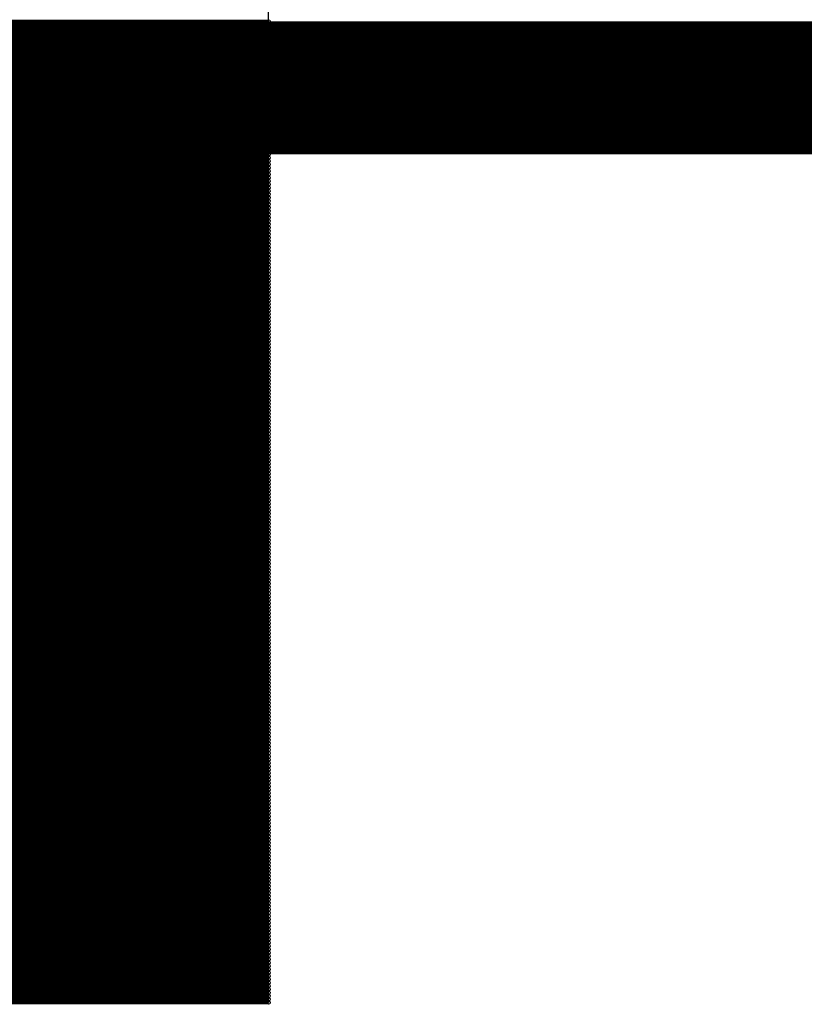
# Model space of a CAD drawing. Extents: x 0 to 23.9, y 0 to 20.7.
# Tile 13 of 127: x 7.62 to 8.219, y 1.561 to 2.313. Entities that reach past the tile are written whole.
import ezdxf

# ---------------------------------------------------------------- set-up
doc = ezdxf.new("R2010")
doc.units = 0
doc.layers.get('0').update_dxf_attribs({"linetype": 'CONTINUOUS'})
doc.layers.add('SEEEDSTUDIOXIAORP2040V1_22_GTO', color=10, linetype='CONTINUOUS')
doc.layers.add('SEEEDSTUDIOXIAORP2040V1_22_GTS', color=9, linetype='CONTINUOUS')

# ---------------------------------------------------------------- blocks, each defined once
blk = doc.blocks.new('ROUND_7')
blk.add_circle((0, 0), 0)
blk = doc.blocks.new('ROUND_8')
blk.add_circle((0, 0), 0.00127)

msp = doc.modelspace()

# ---------------------------------------------------------------- linework, layer by layer
at = {"layer": 'SEEEDSTUDIOXIAORP2040V1_22_GTO', "const_width": 0.1016}
msp.add_lwpolyline([(3.41884, 2.2606), (20.35556, 2.2606)], dxfattribs=at)
at = {"layer": 'SEEEDSTUDIOXIAORP2040V1_22_GTS'}
for points in [[(7.8105, 1.5621), (7.8105, 3.09626)], [(5.81406, 1.5621), (7.8105, 1.5621)]]:
    msp.add_lwpolyline(points, dxfattribs=at)
for points, const_width in [([(3.41884, 2.2606), (20.35556, 2.2606)], 0.1016), ([(7.8105, 2.3114), (5.81406, 2.3114)], 0.00254), ([(5.81406, 2.30886), (7.8105, 2.30886)], 0.00254), ([(7.8105, 2.30632), (5.81406, 2.30632)], 0.00254), ([(5.81406, 2.30378), (7.8105, 2.30378)], 0.00254), ([(7.8105, 2.30124), (5.81406, 2.30124)], 0.00254), ([(5.81406, 2.2987), (7.8105, 2.2987)], 0.00254), ([(7.8105, 2.29616), (5.81406, 2.29616)], 0.00254), ([(5.81406, 2.29362), (7.8105, 2.29362)], 0.00254), ([(7.8105, 2.29108), (5.81406, 2.29108)], 0.00254), ([(5.81406, 2.28854), (7.8105, 2.28854)], 0.00254), ([(7.8105, 2.286), (5.81406, 2.286)], 0.00254), ([(5.81406, 2.28346), (7.8105, 2.28346)], 0.00254), ([(7.8105, 2.28092), (5.81406, 2.28092)], 0.00254), ([(5.81406, 2.27838), (7.8105, 2.27838)], 0.00254), ([(7.8105, 2.27584), (5.81406, 2.27584)], 0.00254), ([(5.81406, 2.2733), (7.8105, 2.2733)], 0.00254), ([(7.8105, 2.27076), (5.81406, 2.27076)], 0.00254), ([(5.81406, 2.26822), (7.8105, 2.26822)], 0.00254), ([(7.8105, 2.26568), (5.81406, 2.26568)], 0.00254), ([(5.81406, 2.26314), (7.8105, 2.26314)], 0.00254), ([(7.8105, 2.2606), (5.81406, 2.2606)], 0.00254), ([(5.81406, 2.25806), (7.8105, 2.25806)], 0.00254), ([(7.8105, 2.25552), (5.81406, 2.25552)], 0.00254), ([(5.81406, 2.25298), (7.8105, 2.25298)], 0.00254), ([(7.8105, 2.25044), (5.81406, 2.25044)], 0.00254), ([(5.81406, 2.2479), (7.8105, 2.2479)], 0.00254), ([(7.8105, 2.24536), (5.81406, 2.24536)], 0.00254), ([(5.81406, 2.24282), (7.8105, 2.24282)], 0.00254), ([(7.8105, 2.24028), (5.81406, 2.24028)], 0.00254), ([(5.81406, 2.23774), (7.8105, 2.23774)], 0.00254), ([(7.8105, 2.2352), (5.81406, 2.2352)], 0.00254), ([(5.81406, 2.23266), (7.8105, 2.23266)], 0.00254), ([(7.8105, 2.23012), (5.81406, 2.23012)], 0.00254), ([(5.81406, 2.22758), (7.8105, 2.22758)], 0.00254), ([(7.8105, 2.22504), (5.81406, 2.22504)], 0.00254), ([(5.81406, 2.2225), (7.8105, 2.2225)], 0.00254), ([(7.8105, 2.21996), (5.81406, 2.21996)], 0.00254), ([(5.81406, 2.21742), (7.8105, 2.21742)], 0.00254), ([(7.8105, 2.21488), (5.81406, 2.21488)], 0.00254), ([(5.81406, 2.21234), (7.8105, 2.21234)], 0.00254), ([(7.8105, 2.2098), (5.81406, 2.2098)], 0.00254), ([(5.81406, 2.20726), (7.8105, 2.20726)], 0.00254), ([(7.8105, 2.20472), (5.81406, 2.20472)], 0.00254), ([(5.81406, 2.20218), (7.8105, 2.20218)], 0.00254), ([(7.8105, 2.19964), (5.81406, 2.19964)], 0.00254), ([(5.81406, 2.1971), (7.8105, 2.1971)], 0.00254), ([(7.8105, 2.19456), (5.81406, 2.19456)], 0.00254), ([(5.81406, 2.19202), (7.8105, 2.19202)], 0.00254), ([(7.8105, 2.18948), (5.81406, 2.18948)], 0.00254), ([(5.81406, 2.18694), (7.8105, 2.18694)], 0.00254), ([(7.8105, 2.1844), (5.81406, 2.1844)], 0.00254), ([(5.81406, 2.18186), (7.8105, 2.18186)], 0.00254), ([(7.8105, 2.17932), (5.81406, 2.17932)], 0.00254), ([(5.81406, 2.17678), (7.8105, 2.17678)], 0.00254), ([(7.8105, 2.17424), (5.81406, 2.17424)], 0.00254), ([(5.81406, 2.1717), (7.8105, 2.1717)], 0.00254), ([(7.8105, 2.16916), (5.81406, 2.16916)], 0.00254), ([(5.81406, 2.16662), (7.8105, 2.16662)], 0.00254), ([(7.8105, 2.16408), (5.81406, 2.16408)], 0.00254), ([(5.81406, 2.16154), (7.8105, 2.16154)], 0.00254), ([(7.8105, 2.159), (5.81406, 2.159)], 0.00254), ([(5.81406, 2.15646), (7.8105, 2.15646)], 0.00254), ([(7.8105, 2.15392), (5.81406, 2.15392)], 0.00254), ([(5.81406, 2.15138), (7.8105, 2.15138)], 0.00254), ([(7.8105, 2.14884), (5.81406, 2.14884)], 0.00254), ([(5.81406, 2.1463), (7.8105, 2.1463)], 0.00254), ([(7.8105, 2.14376), (5.81406, 2.14376)], 0.00254), ([(5.81406, 2.14122), (7.8105, 2.14122)], 0.00254), ([(7.8105, 2.13868), (5.81406, 2.13868)], 0.00254), ([(5.81406, 2.13614), (7.8105, 2.13614)], 0.00254), ([(7.8105, 2.1336), (5.81406, 2.1336)], 0.00254), ([(5.81406, 2.13106), (7.8105, 2.13106)], 0.00254), ([(5.81406, 2.12852), (7.8105, 2.12852)], 0.00254), ([(7.8105, 2.12852), (5.81406, 2.12852)], 0.00254), ([(7.8105, 2.12598), (5.81406, 2.12598)], 0.00254), ([(5.81406, 2.12344), (7.8105, 2.12344)], 0.00254), ([(7.8105, 2.1209), (5.81406, 2.1209)], 0.00254), ([(5.81406, 2.11836), (7.8105, 2.11836)], 0.00254), ([(7.8105, 2.11582), (5.81406, 2.11582)], 0.00254), ([(5.81406, 2.11328), (7.8105, 2.11328)], 0.00254), ([(7.8105, 2.11074), (5.81406, 2.11074)], 0.00254), ([(5.81406, 2.1082), (7.8105, 2.1082)], 0.00254), ([(7.8105, 2.10566), (5.81406, 2.10566)], 0.00254), ([(5.81406, 2.10312), (7.8105, 2.10312)], 0.00254), ([(7.8105, 2.10058), (5.81406, 2.10058)], 0.00254), ([(5.81406, 2.09804), (7.8105, 2.09804)], 0.00254), ([(7.8105, 2.0955), (5.81406, 2.0955)], 0.00254), ([(5.81406, 2.09296), (7.8105, 2.09296)], 0.00254), ([(7.8105, 2.09042), (5.81406, 2.09042)], 0.00254), ([(5.81406, 2.08788), (7.8105, 2.08788)], 0.00254), ([(7.8105, 2.08534), (5.81406, 2.08534)], 0.00254), ([(5.81406, 2.0828), (7.8105, 2.0828)], 0.00254), ([(7.8105, 2.08026), (5.81406, 2.08026)], 0.00254), ([(5.81406, 2.07772), (7.8105, 2.07772)], 0.00254), ([(7.8105, 2.07518), (5.81406, 2.07518)], 0.00254), ([(5.81406, 2.07264), (7.8105, 2.07264)], 0.00254), ([(7.8105, 2.0701), (5.81406, 2.0701)], 0.00254), ([(5.81406, 2.06756), (7.8105, 2.06756)], 0.00254), ([(7.8105, 2.06502), (5.81406, 2.06502)], 0.00254), ([(5.81406, 2.06248), (7.8105, 2.06248)], 0.00254), ([(7.8105, 2.05994), (5.81406, 2.05994)], 0.00254), ([(5.81406, 2.0574), (7.8105, 2.0574)], 0.00254), ([(7.8105, 2.05486), (5.81406, 2.05486)], 0.00254), ([(5.81406, 2.05232), (7.8105, 2.05232)], 0.00254), ([(7.8105, 2.04978), (5.81406, 2.04978)], 0.00254), ([(5.81406, 2.04724), (7.8105, 2.04724)], 0.00254), ([(7.8105, 2.0447), (5.81406, 2.0447)], 0.00254), ([(5.81406, 2.04216), (7.8105, 2.04216)], 0.00254), ([(7.8105, 2.03962), (5.81406, 2.03962)], 0.00254), ([(5.81406, 2.03708), (7.8105, 2.03708)], 0.00254), ([(7.8105, 2.03454), (5.81406, 2.03454)], 0.00254), ([(5.81406, 2.032), (7.8105, 2.032)], 0.00254), ([(7.8105, 2.02946), (5.81406, 2.02946)], 0.00254), ([(5.81406, 2.02692), (7.8105, 2.02692)], 0.00254), ([(7.8105, 2.02438), (5.81406, 2.02438)], 0.00254), ([(5.81406, 2.02184), (7.8105, 2.02184)], 0.00254), ([(7.8105, 2.0193), (5.81406, 2.0193)], 0.00254), ([(5.81406, 2.01676), (7.8105, 2.01676)], 0.00254), ([(7.8105, 2.01422), (5.81406, 2.01422)], 0.00254), ([(5.81406, 2.01168), (7.8105, 2.01168)], 0.00254), ([(7.8105, 2.00914), (5.81406, 2.00914)], 0.00254), ([(5.81406, 2.0066), (7.8105, 2.0066)], 0.00254), ([(7.8105, 2.00406), (5.81406, 2.00406)], 0.00254), ([(5.81406, 2.00152), (7.8105, 2.00152)], 0.00254), ([(7.8105, 1.99898), (5.81406, 1.99898)], 0.00254), ([(5.81406, 1.99644), (7.8105, 1.99644)], 0.00254), ([(7.8105, 1.9939), (5.81406, 1.9939)], 0.00254), ([(5.81406, 1.99136), (7.8105, 1.99136)], 0.00254), ([(7.8105, 1.98882), (5.81406, 1.98882)], 0.00254), ([(5.81406, 1.98628), (7.8105, 1.98628)], 0.00254), ([(7.8105, 1.98374), (5.81406, 1.98374)], 0.00254), ([(5.81406, 1.9812), (7.8105, 1.9812)], 0.00254), ([(7.8105, 1.97866), (5.81406, 1.97866)], 0.00254), ([(5.81406, 1.97612), (7.8105, 1.97612)], 0.00254), ([(7.8105, 1.97358), (5.81406, 1.97358)], 0.00254), ([(5.81406, 1.97104), (7.8105, 1.97104)], 0.00254), ([(7.8105, 1.9685), (5.81406, 1.9685)], 0.00254), ([(5.81406, 1.96596), (7.8105, 1.96596)], 0.00254), ([(7.8105, 1.96342), (5.81406, 1.96342)], 0.00254), ([(5.81406, 1.96088), (7.8105, 1.96088)], 0.00254), ([(7.8105, 1.95834), (5.81406, 1.95834)], 0.00254), ([(5.81406, 1.9558), (7.8105, 1.9558)], 0.00254), ([(7.8105, 1.95326), (5.81406, 1.95326)], 0.00254), ([(5.81406, 1.95072), (7.8105, 1.95072)], 0.00254), ([(7.8105, 1.94818), (5.81406, 1.94818)], 0.00254), ([(5.81406, 1.94564), (7.8105, 1.94564)], 0.00254), ([(7.8105, 1.9431), (5.81406, 1.9431)], 0.00254), ([(5.81406, 1.94056), (7.8105, 1.94056)], 0.00254), ([(7.8105, 1.93802), (5.81406, 1.93802)], 0.00254), ([(5.81406, 1.93548), (7.8105, 1.93548)], 0.00254), ([(7.8105, 1.93294), (5.81406, 1.93294)], 0.00254), ([(5.81406, 1.9304), (7.8105, 1.9304)], 0.00254), ([(7.8105, 1.92786), (5.81406, 1.92786)], 0.00254), ([(5.81406, 1.92532), (7.8105, 1.92532)], 0.00254), ([(7.8105, 1.92278), (5.81406, 1.92278)], 0.00254), ([(5.81406, 1.92024), (7.8105, 1.92024)], 0.00254), ([(7.8105, 1.9177), (5.81406, 1.9177)], 0.00254), ([(5.81406, 1.91516), (7.8105, 1.91516)], 0.00254), ([(7.8105, 1.91262), (5.81406, 1.91262)], 0.00254), ([(5.81406, 1.91008), (7.8105, 1.91008)], 0.00254), ([(7.8105, 1.90754), (5.81406, 1.90754)], 0.00254), ([(5.81406, 1.905), (7.8105, 1.905)], 0.00254), ([(7.8105, 1.90246), (5.81406, 1.90246)], 0.00254), ([(5.81406, 1.89992), (7.8105, 1.89992)], 0.00254), ([(7.8105, 1.89738), (5.81406, 1.89738)], 0.00254), ([(5.81406, 1.89484), (7.8105, 1.89484)], 0.00254), ([(7.8105, 1.8923), (5.81406, 1.8923)], 0.00254), ([(5.81406, 1.88976), (7.8105, 1.88976)], 0.00254), ([(7.8105, 1.88722), (5.81406, 1.88722)], 0.00254), ([(5.81406, 1.88468), (7.8105, 1.88468)], 0.00254), ([(7.8105, 1.88214), (5.81406, 1.88214)], 0.00254), ([(5.81406, 1.8796), (7.8105, 1.8796)], 0.00254), ([(7.8105, 1.87706), (5.81406, 1.87706)], 0.00254), ([(5.81406, 1.87452), (7.8105, 1.87452)], 0.00254), ([(7.8105, 1.87198), (5.81406, 1.87198)], 0.00254), ([(5.81406, 1.86944), (7.8105, 1.86944)], 0.00254), ([(7.8105, 1.8669), (5.81406, 1.8669)], 0.00254), ([(5.81406, 1.86436), (7.8105, 1.86436)], 0.00254), ([(7.8105, 1.86182), (5.81406, 1.86182)], 0.00254), ([(5.81406, 1.85928), (7.8105, 1.85928)], 0.00254), ([(7.8105, 1.85674), (5.81406, 1.85674)], 0.00254), ([(5.81406, 1.8542), (7.8105, 1.8542)], 0.00254), ([(7.8105, 1.85166), (5.81406, 1.85166)], 0.00254), ([(5.81406, 1.84912), (7.8105, 1.84912)], 0.00254), ([(7.8105, 1.84658), (5.81406, 1.84658)], 0.00254), ([(5.81406, 1.84404), (7.8105, 1.84404)], 0.00254), ([(7.8105, 1.8415), (5.81406, 1.8415)], 0.00254), ([(5.81406, 1.83896), (7.8105, 1.83896)], 0.00254), ([(7.8105, 1.83642), (5.81406, 1.83642)], 0.00254), ([(5.81406, 1.83388), (7.8105, 1.83388)], 0.00254), ([(7.8105, 1.83134), (5.81406, 1.83134)], 0.00254), ([(5.81406, 1.8288), (7.8105, 1.8288)], 0.00254), ([(7.8105, 1.82626), (5.81406, 1.82626)], 0.00254), ([(5.81406, 1.82372), (7.8105, 1.82372)], 0.00254), ([(7.8105, 1.82118), (5.81406, 1.82118)], 0.00254), ([(5.81406, 1.81864), (7.8105, 1.81864)], 0.00254), ([(7.8105, 1.8161), (5.81406, 1.8161)], 0.00254), ([(5.81406, 1.81356), (7.8105, 1.81356)], 0.00254), ([(7.8105, 1.81102), (5.81406, 1.81102)], 0.00254), ([(5.81406, 1.80848), (7.8105, 1.80848)], 0.00254), ([(7.8105, 1.80594), (5.81406, 1.80594)], 0.00254), ([(5.81406, 1.8034), (7.8105, 1.8034)], 0.00254), ([(7.8105, 1.80086), (5.81406, 1.80086)], 0.00254), ([(5.81406, 1.79832), (7.8105, 1.79832)], 0.00254), ([(7.8105, 1.79578), (5.81406, 1.79578)], 0.00254), ([(5.81406, 1.79324), (7.8105, 1.79324)], 0.00254), ([(7.8105, 1.7907), (5.81406, 1.7907)], 0.00254), ([(5.81406, 1.78816), (7.8105, 1.78816)], 0.00254), ([(7.8105, 1.78562), (5.81406, 1.78562)], 0.00254), ([(5.81406, 1.78308), (7.8105, 1.78308)], 0.00254), ([(7.8105, 1.78054), (5.81406, 1.78054)], 0.00254), ([(5.81406, 1.778), (7.8105, 1.778)], 0.00254), ([(7.8105, 1.77546), (5.81406, 1.77546)], 0.00254), ([(5.81406, 1.77292), (7.8105, 1.77292)], 0.00254), ([(7.8105, 1.77038), (5.81406, 1.77038)], 0.00254), ([(5.81406, 1.76784), (7.8105, 1.76784)], 0.00254), ([(7.8105, 1.7653), (5.81406, 1.7653)], 0.00254), ([(5.81406, 1.76276), (7.8105, 1.76276)], 0.00254), ([(7.8105, 1.76022), (5.81406, 1.76022)], 0.00254), ([(5.81406, 1.75768), (7.8105, 1.75768)], 0.00254), ([(7.8105, 1.75514), (5.81406, 1.75514)], 0.00254), ([(5.81406, 1.7526), (7.8105, 1.7526)], 0.00254), ([(7.8105, 1.75006), (5.81406, 1.75006)], 0.00254), ([(5.81406, 1.74752), (7.8105, 1.74752)], 0.00254), ([(7.8105, 1.74498), (5.81406, 1.74498)], 0.00254), ([(5.81406, 1.74244), (7.8105, 1.74244)], 0.00254), ([(7.8105, 1.7399), (5.81406, 1.7399)], 0.00254), ([(5.81406, 1.73736), (7.8105, 1.73736)], 0.00254), ([(7.8105, 1.73482), (5.81406, 1.73482)], 0.00254), ([(5.81406, 1.73228), (7.8105, 1.73228)], 0.00254), ([(7.8105, 1.72974), (5.81406, 1.72974)], 0.00254), ([(5.81406, 1.7272), (7.8105, 1.7272)], 0.00254), ([(7.8105, 1.72466), (5.81406, 1.72466)], 0.00254), ([(5.81406, 1.72212), (7.8105, 1.72212)], 0.00254), ([(7.8105, 1.71958), (5.81406, 1.71958)], 0.00254), ([(5.81406, 1.71704), (7.8105, 1.71704)], 0.00254), ([(7.8105, 1.7145), (5.81406, 1.7145)], 0.00254), ([(5.81406, 1.71196), (7.8105, 1.71196)], 0.00254), ([(7.8105, 1.70942), (5.81406, 1.70942)], 0.00254), ([(5.81406, 1.70688), (7.8105, 1.70688)], 0.00254), ([(7.8105, 1.70434), (5.81406, 1.70434)], 0.00254), ([(5.81406, 1.7018), (7.8105, 1.7018)], 0.00254), ([(7.8105, 1.69926), (5.81406, 1.69926)], 0.00254), ([(5.81406, 1.69672), (7.8105, 1.69672)], 0.00254), ([(7.8105, 1.69418), (5.81406, 1.69418)], 0.00254), ([(5.81406, 1.69164), (7.8105, 1.69164)], 0.00254), ([(7.8105, 1.6891), (5.81406, 1.6891)], 0.00254), ([(5.81406, 1.68656), (7.8105, 1.68656)], 0.00254), ([(7.8105, 1.68402), (5.81406, 1.68402)], 0.00254), ([(5.81406, 1.68148), (7.8105, 1.68148)], 0.00254), ([(7.8105, 1.67894), (5.81406, 1.67894)], 0.00254), ([(5.81406, 1.6764), (7.8105, 1.6764)], 0.00254), ([(7.8105, 1.67386), (5.81406, 1.67386)], 0.00254), ([(5.81406, 1.67132), (7.8105, 1.67132)], 0.00254), ([(7.8105, 1.66878), (5.81406, 1.66878)], 0.00254), ([(5.81406, 1.66624), (7.8105, 1.66624)], 0.00254), ([(7.8105, 1.6637), (5.81406, 1.6637)], 0.00254), ([(5.81406, 1.66116), (7.8105, 1.66116)], 0.00254), ([(7.8105, 1.65862), (5.81406, 1.65862)], 0.00254), ([(5.81406, 1.65608), (7.8105, 1.65608)], 0.00254), ([(7.8105, 1.65354), (5.81406, 1.65354)], 0.00254), ([(5.81406, 1.651), (7.8105, 1.651)], 0.00254), ([(7.8105, 1.64846), (5.81406, 1.64846)], 0.00254), ([(5.81406, 1.64592), (7.8105, 1.64592)], 0.00254), ([(7.8105, 1.64338), (5.81406, 1.64338)], 0.00254), ([(5.81406, 1.64084), (7.8105, 1.64084)], 0.00254), ([(7.8105, 1.6383), (5.81406, 1.6383)], 0.00254), ([(5.81406, 1.63576), (7.8105, 1.63576)], 0.00254), ([(7.8105, 1.63322), (5.81406, 1.63322)], 0.00254), ([(5.81406, 1.63068), (7.8105, 1.63068)], 0.00254), ([(7.8105, 1.62814), (5.81406, 1.62814)], 0.00254), ([(5.81406, 1.6256), (7.8105, 1.6256)], 0.00254), ([(7.8105, 1.62306), (5.81406, 1.62306)], 0.00254), ([(5.81406, 1.62052), (7.8105, 1.62052)], 0.00254), ([(7.8105, 1.61798), (5.81406, 1.61798)], 0.00254), ([(5.81406, 1.61544), (7.8105, 1.61544)], 0.00254), ([(7.8105, 1.6129), (5.81406, 1.6129)], 0.00254), ([(5.81406, 1.61036), (7.8105, 1.61036)], 0.00254), ([(7.8105, 1.60782), (5.81406, 1.60782)], 0.00254), ([(5.81406, 1.60528), (7.8105, 1.60528)], 0.00254), ([(7.8105, 1.60274), (5.81406, 1.60274)], 0.00254), ([(5.81406, 1.6002), (7.8105, 1.6002)], 0.00254), ([(7.8105, 1.59766), (5.81406, 1.59766)], 0.00254), ([(5.81406, 1.59512), (7.8105, 1.59512)], 0.00254), ([(7.8105, 1.59258), (5.81406, 1.59258)], 0.00254), ([(5.81406, 1.59004), (7.8105, 1.59004)], 0.00254), ([(7.8105, 1.5875), (5.81406, 1.5875)], 0.00254), ([(5.81406, 1.58496), (7.8105, 1.58496)], 0.00254), ([(7.8105, 1.58242), (5.81406, 1.58242)], 0.00254), ([(5.81406, 1.57988), (7.8105, 1.57988)], 0.00254), ([(7.8105, 1.57734), (5.81406, 1.57734)], 0.00254), ([(5.81406, 1.5748), (7.8105, 1.5748)], 0.00254), ([(7.8105, 1.57226), (5.81406, 1.57226)], 0.00254), ([(5.81406, 1.56972), (7.8105, 1.56972)], 0.00254), ([(7.8105, 1.56718), (5.81406, 1.56718)], 0.00254), ([(5.81406, 1.56464), (7.8105, 1.56464)], 0.00254), ([(7.8105, 1.5621), (5.81406, 1.5621)], 0.00254)]:
    msp.add_lwpolyline(points, dxfattribs=dict(at, const_width=const_width))

# ---------------------------------------------------------------- block references
for name, p in [('ROUND_8', (7.8105, 2.3114)), ('ROUND_8', (7.8105, 2.30886)), ('ROUND_8', (7.8105, 2.30632)), ('ROUND_8', (7.8105, 2.30378)), ('ROUND_8', (7.8105, 2.30124)), ('ROUND_8', (7.8105, 2.2987)), ('ROUND_8', (7.8105, 2.29616)), ('ROUND_8', (7.8105, 2.29362)), ('ROUND_8', (7.8105, 2.29108)), ('ROUND_8', (7.8105, 2.28854)), ('ROUND_8', (7.8105, 2.286)), ('ROUND_8', (7.8105, 2.28346)), ('ROUND_8', (7.8105, 2.28092)), ('ROUND_8', (7.8105, 2.27838)), ('ROUND_8', (7.8105, 2.27584)), ('ROUND_8', (7.8105, 2.2733)), ('ROUND_8', (7.8105, 2.27076)), ('ROUND_8', (7.8105, 2.26822)), ('ROUND_8', (7.8105, 2.26568)), ('ROUND_8', (7.8105, 2.26314)), ('ROUND_8', (7.8105, 2.2606)), ('ROUND_8', (7.8105, 2.25806)), ('ROUND_8', (7.8105, 2.25552)), ('ROUND_8', (7.8105, 2.25298)), ('ROUND_8', (7.8105, 2.25044)), ('ROUND_8', (7.8105, 2.2479)), ('ROUND_8', (7.8105, 2.24536)), ('ROUND_8', (7.8105, 2.24282)), ('ROUND_8', (7.8105, 2.24028)), ('ROUND_8', (7.8105, 2.23774)), ('ROUND_8', (7.8105, 2.2352)), ('ROUND_8', (7.8105, 2.23266)), ('ROUND_8', (7.8105, 2.23012)), ('ROUND_8', (7.8105, 2.22758)), ('ROUND_8', (7.8105, 2.22504)), ('ROUND_8', (7.8105, 2.2225)), ('ROUND_8', (7.8105, 2.21996)), ('ROUND_8', (7.8105, 2.21742)), ('ROUND_8', (7.8105, 2.21488)), ('ROUND_8', (7.8105, 2.21234)), ('ROUND_8', (7.8105, 2.2098)), ('ROUND_8', (7.8105, 2.20726)), ('ROUND_8', (7.8105, 2.20472)), ('ROUND_8', (7.8105, 2.20218)), ('ROUND_8', (7.8105, 2.19964)), ('ROUND_8', (7.8105, 2.1971)), ('ROUND_8', (7.8105, 2.19456)), ('ROUND_8', (7.8105, 2.19202)), ('ROUND_8', (7.8105, 2.18948)), ('ROUND_8', (7.8105, 2.18694)), ('ROUND_8', (7.8105, 2.1844)), ('ROUND_8', (7.8105, 2.18186)), ('ROUND_8', (7.8105, 2.17932)), ('ROUND_8', (7.8105, 2.17678)), ('ROUND_8', (7.8105, 2.17424)), ('ROUND_8', (7.8105, 2.1717)), ('ROUND_8', (7.8105, 2.16916)), ('ROUND_8', (7.8105, 2.16662)), ('ROUND_8', (7.8105, 2.16408)), ('ROUND_8', (7.8105, 2.16154)), ('ROUND_8', (7.8105, 2.159)), ('ROUND_8', (7.8105, 2.15646)), ('ROUND_8', (7.8105, 2.15392)), ('ROUND_8', (7.8105, 2.15138)), ('ROUND_8', (7.8105, 2.14884)), ('ROUND_8', (7.8105, 2.1463)), ('ROUND_8', (7.8105, 2.14376)), ('ROUND_8', (7.8105, 2.14122)), ('ROUND_8', (7.8105, 2.13868)), ('ROUND_8', (7.8105, 2.13614)), ('ROUND_8', (7.8105, 2.1336)), ('ROUND_8', (7.8105, 2.13106)), ('ROUND_8', (7.8105, 2.12852)), ('ROUND_8', (7.8105, 2.12598)), ('ROUND_8', (7.8105, 2.12344)), ('ROUND_8', (7.8105, 2.1209)), ('ROUND_8', (7.8105, 2.11836)), ('ROUND_8', (7.8105, 2.11582)), ('ROUND_8', (7.8105, 2.11328)), ('ROUND_8', (7.8105, 2.11074)), ('ROUND_8', (7.8105, 2.1082)), ('ROUND_8', (7.8105, 2.10566)), ('ROUND_8', (7.8105, 2.10312)), ('ROUND_8', (7.8105, 2.10058)), ('ROUND_8', (7.8105, 2.09804)), ('ROUND_8', (7.8105, 2.0955)), ('ROUND_8', (7.8105, 2.09296)), ('ROUND_8', (7.8105, 2.09042)), ('ROUND_8', (7.8105, 2.08788)), ('ROUND_8', (7.8105, 2.08534)), ('ROUND_8', (7.8105, 2.0828)), ('ROUND_8', (7.8105, 2.08026)), ('ROUND_8', (7.8105, 2.07772)), ('ROUND_8', (7.8105, 2.07518)), ('ROUND_8', (7.8105, 2.07264)), ('ROUND_8', (7.8105, 2.0701)), ('ROUND_8', (7.8105, 2.06756)), ('ROUND_8', (7.8105, 2.06502)), ('ROUND_8', (7.8105, 2.06248)), ('ROUND_8', (7.8105, 2.05994)), ('ROUND_8', (7.8105, 2.0574)), ('ROUND_8', (7.8105, 2.05486)), ('ROUND_8', (7.8105, 2.05232)), ('ROUND_8', (7.8105, 2.04978)), ('ROUND_8', (7.8105, 2.04724)), ('ROUND_8', (7.8105, 2.0447)), ('ROUND_8', (7.8105, 2.04216)), ('ROUND_8', (7.8105, 2.03962)), ('ROUND_8', (7.8105, 2.03708)), ('ROUND_8', (7.8105, 2.03454)), ('ROUND_8', (7.8105, 2.032)), ('ROUND_8', (7.8105, 2.02946)), ('ROUND_8', (7.8105, 2.02692)), ('ROUND_8', (7.8105, 2.02438)), ('ROUND_8', (7.8105, 2.02184)), ('ROUND_8', (7.8105, 2.0193)), ('ROUND_8', (7.8105, 2.01676)), ('ROUND_8', (7.8105, 2.01422)), ('ROUND_8', (7.8105, 2.01168)), ('ROUND_8', (7.8105, 2.00914)), ('ROUND_8', (7.8105, 2.0066)), ('ROUND_8', (7.8105, 2.00406)), ('ROUND_8', (7.8105, 2.00152)), ('ROUND_8', (7.8105, 1.99898)), ('ROUND_8', (7.8105, 1.99644)), ('ROUND_8', (7.8105, 1.9939)), ('ROUND_8', (7.8105, 1.99136)), ('ROUND_8', (7.8105, 1.98882)), ('ROUND_8', (7.8105, 1.98628)), ('ROUND_8', (7.8105, 1.98374)), ('ROUND_8', (7.8105, 1.9812)), ('ROUND_8', (7.8105, 1.97866)), ('ROUND_8', (7.8105, 1.97612)), ('ROUND_8', (7.8105, 1.97358)), ('ROUND_8', (7.8105, 1.97104)), ('ROUND_8', (7.8105, 1.9685)), ('ROUND_8', (7.8105, 1.96596)), ('ROUND_8', (7.8105, 1.96342)), ('ROUND_8', (7.8105, 1.96088)), ('ROUND_8', (7.8105, 1.95834)), ('ROUND_8', (7.8105, 1.9558)), ('ROUND_8', (7.8105, 1.95326)), ('ROUND_8', (7.8105, 1.95072)), ('ROUND_8', (7.8105, 1.94818)), ('ROUND_8', (7.8105, 1.94564)), ('ROUND_8', (7.8105, 1.9431)), ('ROUND_8', (7.8105, 1.94056)), ('ROUND_8', (7.8105, 1.93802)), ('ROUND_8', (7.8105, 1.93548)), ('ROUND_8', (7.8105, 1.93294)), ('ROUND_8', (7.8105, 1.9304)), ('ROUND_8', (7.8105, 1.92786)), ('ROUND_8', (7.8105, 1.92532)), ('ROUND_8', (7.8105, 1.92278)), ('ROUND_8', (7.8105, 1.92024)), ('ROUND_8', (7.8105, 1.9177)), ('ROUND_8', (7.8105, 1.91516)), ('ROUND_8', (7.8105, 1.91262)), ('ROUND_8', (7.8105, 1.91008)), ('ROUND_8', (7.8105, 1.90754)), ('ROUND_8', (7.8105, 1.905)), ('ROUND_8', (7.8105, 1.90246)), ('ROUND_8', (7.8105, 1.89992)), ('ROUND_8', (7.8105, 1.89738)), ('ROUND_8', (7.8105, 1.89484)), ('ROUND_8', (7.8105, 1.8923)), ('ROUND_8', (7.8105, 1.88976)), ('ROUND_8', (7.8105, 1.88722)), ('ROUND_8', (7.8105, 1.88468)), ('ROUND_8', (7.8105, 1.88214)), ('ROUND_8', (7.8105, 1.8796)), ('ROUND_8', (7.8105, 1.87706)), ('ROUND_8', (7.8105, 1.87452)), ('ROUND_8', (7.8105, 1.87198)), ('ROUND_8', (7.8105, 1.86944)), ('ROUND_8', (7.8105, 1.8669)), ('ROUND_8', (7.8105, 1.86436)), ('ROUND_8', (7.8105, 1.86182)), ('ROUND_8', (7.8105, 1.85928)), ('ROUND_8', (7.8105, 1.85674)), ('ROUND_8', (7.8105, 1.8542)), ('ROUND_8', (7.8105, 1.85166)), ('ROUND_8', (7.8105, 1.84912)), ('ROUND_8', (7.8105, 1.84658)), ('ROUND_8', (7.8105, 1.84404)), ('ROUND_8', (7.8105, 1.8415)), ('ROUND_8', (7.8105, 1.83896)), ('ROUND_8', (7.8105, 1.83642)), ('ROUND_8', (7.8105, 1.83388)), ('ROUND_8', (7.8105, 1.83134)), ('ROUND_8', (7.8105, 1.8288)), ('ROUND_8', (7.8105, 1.82626)), ('ROUND_8', (7.8105, 1.82372)), ('ROUND_8', (7.8105, 1.82118)), ('ROUND_8', (7.8105, 1.81864)), ('ROUND_8', (7.8105, 1.8161)), ('ROUND_8', (7.8105, 1.81356)), ('ROUND_8', (7.8105, 1.81102)), ('ROUND_8', (7.8105, 1.80848)), ('ROUND_8', (7.8105, 1.80594)), ('ROUND_8', (7.8105, 1.8034)), ('ROUND_8', (7.8105, 1.80086)), ('ROUND_8', (7.8105, 1.79832)), ('ROUND_8', (7.8105, 1.79578)), ('ROUND_8', (7.8105, 1.79324)), ('ROUND_8', (7.8105, 1.7907)), ('ROUND_8', (7.8105, 1.78816)), ('ROUND_8', (7.8105, 1.78562)), ('ROUND_8', (7.8105, 1.78308)), ('ROUND_8', (7.8105, 1.78054)), ('ROUND_8', (7.8105, 1.778)), ('ROUND_8', (7.8105, 1.77546)), ('ROUND_8', (7.8105, 1.77292)), ('ROUND_8', (7.8105, 1.77038)), ('ROUND_8', (7.8105, 1.76784)), ('ROUND_8', (7.8105, 1.7653)), ('ROUND_8', (7.8105, 1.76276)), ('ROUND_8', (7.8105, 1.76022)), ('ROUND_8', (7.8105, 1.75768)), ('ROUND_8', (7.8105, 1.75514)), ('ROUND_8', (7.8105, 1.7526)), ('ROUND_8', (7.8105, 1.75006)), ('ROUND_8', (7.8105, 1.74752)), ('ROUND_8', (7.8105, 1.74498)), ('ROUND_8', (7.8105, 1.74244)), ('ROUND_8', (7.8105, 1.7399)), ('ROUND_8', (7.8105, 1.73736)), ('ROUND_8', (7.8105, 1.73482)), ('ROUND_8', (7.8105, 1.73228)), ('ROUND_8', (7.8105, 1.72974)), ('ROUND_8', (7.8105, 1.7272)), ('ROUND_8', (7.8105, 1.72466)), ('ROUND_8', (7.8105, 1.72212)), ('ROUND_8', (7.8105, 1.71958)), ('ROUND_8', (7.8105, 1.71704)), ('ROUND_8', (7.8105, 1.7145)), ('ROUND_8', (7.8105, 1.71196)), ('ROUND_8', (7.8105, 1.70942)), ('ROUND_8', (7.8105, 1.70688)), ('ROUND_8', (7.8105, 1.70434)), ('ROUND_8', (7.8105, 1.7018)), ('ROUND_8', (7.8105, 1.69926)), ('ROUND_8', (7.8105, 1.69672)), ('ROUND_8', (7.8105, 1.69418)), ('ROUND_8', (7.8105, 1.69164)), ('ROUND_8', (7.8105, 1.6891)), ('ROUND_8', (7.8105, 1.68656)), ('ROUND_8', (7.8105, 1.68402)), ('ROUND_8', (7.8105, 1.68148)), ('ROUND_8', (7.8105, 1.67894)), ('ROUND_8', (7.8105, 1.6764)), ('ROUND_8', (7.8105, 1.67386)), ('ROUND_8', (7.8105, 1.67132)), ('ROUND_8', (7.8105, 1.66878)), ('ROUND_8', (7.8105, 1.66624)), ('ROUND_8', (7.8105, 1.6637)), ('ROUND_8', (7.8105, 1.66116)), ('ROUND_8', (7.8105, 1.65862)), ('ROUND_8', (7.8105, 1.65608)), ('ROUND_8', (7.8105, 1.65354)), ('ROUND_8', (7.8105, 1.651)), ('ROUND_8', (7.8105, 1.64846)), ('ROUND_8', (7.8105, 1.64592)), ('ROUND_8', (7.8105, 1.64338)), ('ROUND_8', (7.8105, 1.64084)), ('ROUND_8', (7.8105, 1.6383)), ('ROUND_8', (7.8105, 1.63576)), ('ROUND_8', (7.8105, 1.63322)), ('ROUND_8', (7.8105, 1.63068)), ('ROUND_8', (7.8105, 1.62814)), ('ROUND_8', (7.8105, 1.6256)), ('ROUND_8', (7.8105, 1.62306)), ('ROUND_8', (7.8105, 1.62052)), ('ROUND_8', (7.8105, 1.61798)), ('ROUND_8', (7.8105, 1.61544)), ('ROUND_8', (7.8105, 1.6129)), ('ROUND_8', (7.8105, 1.61036)), ('ROUND_8', (7.8105, 1.60782)), ('ROUND_8', (7.8105, 1.60528)), ('ROUND_8', (7.8105, 1.60274)), ('ROUND_8', (7.8105, 1.6002)), ('ROUND_8', (7.8105, 1.59766)), ('ROUND_8', (7.8105, 1.59512)), ('ROUND_8', (7.8105, 1.59258)), ('ROUND_8', (7.8105, 1.59004)), ('ROUND_8', (7.8105, 1.5875)), ('ROUND_8', (7.8105, 1.58496)), ('ROUND_8', (7.8105, 1.58242)), ('ROUND_8', (7.8105, 1.57988)), ('ROUND_8', (7.8105, 1.57734)), ('ROUND_8', (7.8105, 1.5748)), ('ROUND_8', (7.8105, 1.57226)), ('ROUND_8', (7.8105, 1.56972)), ('ROUND_8', (7.8105, 1.56718)), ('ROUND_8', (7.8105, 1.56464)), ('ROUND_7', (7.8105, 1.5621)), ('ROUND_8', (7.8105, 1.5621))]:
    msp.add_blockref(name, p, dxfattribs=at)

doc.saveas('drawing.dxf')
